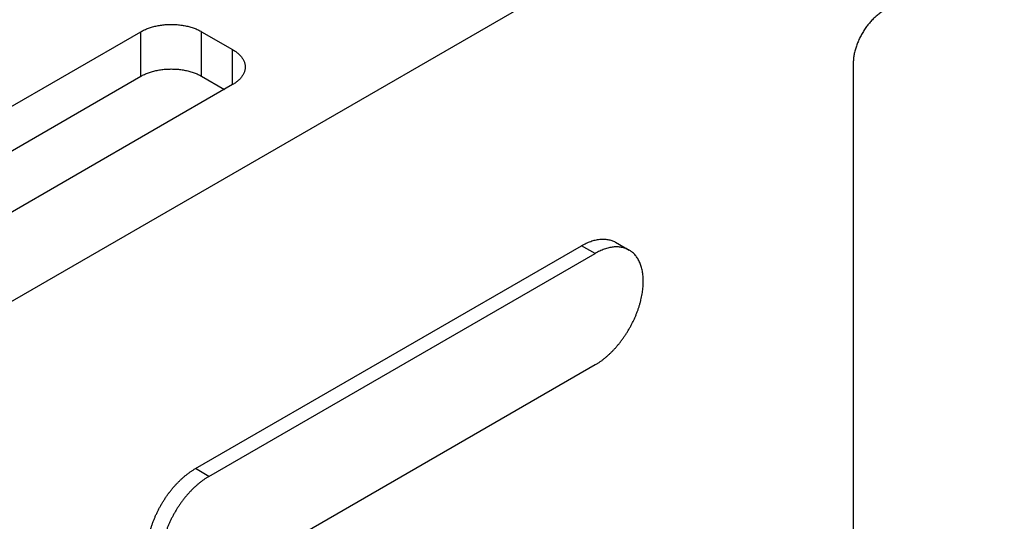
# Model space of a CAD drawing. Header units: inches. Extents: x 0 to 34, y 0 to 22.
# Tile 32 of 46: x 8 to 9.5, y 15.3 to 16.1. Entities that reach past the tile are written whole.
import ezdxf

# ---------------------------------------------------------------- set-up
doc = ezdxf.new("R2010")
doc.units = ezdxf.units.IN
doc.header["$LTSCALE"] = 1.87
doc.header["$MEASUREMENT"] = 0
doc.layers.get('0').update_dxf_attribs({"linetype": 'CONTINUOUS'})

msp = doc.modelspace()

# ---------------------------------------------------------------- linework, layer by layer
at = {"color": 7, "linetype": 'CONTINUOUS'}
for p, q in [((7.0292, 15.0965), (9.4517, 16.4952)), ((7.7455, 15.7959), (8.1867, 16.0506)), ((8.2758, 16.0506), (8.3211, 16.0245)), ((9.2304, 16.0041), (9.2304, 15.1587)), ((7.7575, 15.7375), (8.1867, 15.9853)), ((8.2758, 15.9853), (8.3091, 15.9661)), ((8.3211, 15.9731), (7.8798, 15.7183)), ((8.8823, 15.7421), (8.9021, 15.7306)), ((8.2666, 15.4105), (8.8323, 15.7371)), ((8.2864, 15.3991), (8.8521, 15.7257)), ((8.8521, 15.5624), (8.2864, 15.2358))]:
    msp.add_line(p, q, dxfattribs=at)
at = {"color": 9, "linetype": 'CONTINUOUS'}
for p, q in [((8.1867, 15.9853), (8.1867, 16.0506)), ((8.2758, 15.9853), (8.2758, 16.0506)), ((8.3211, 15.9731), (8.3211, 16.0245)), ((8.8521, 15.7257), (8.8323, 15.7371)), ((8.2864, 15.3991), (8.2666, 15.4105))]:
    msp.add_line(p, q, dxfattribs=at)
at = {"color": 7, "linetype": 'CONTINUOUS'}
for points, knots in [([(9.275, 16.0813), (9.2741, 16.0808), (9.2725, 16.0798), (9.2701, 16.0782), (9.2677, 16.0764), (9.2654, 16.0746), (9.263, 16.0725), (9.2607, 16.0704), (9.2584, 16.0681), (9.2562, 16.0657), (9.2541, 16.0632), (9.252, 16.0607), (9.2499, 16.058), (9.248, 16.0552), (9.2461, 16.0524), (9.2443, 16.0495), (9.2426, 16.0466), (9.241, 16.0436), (9.2395, 16.0405), (9.2381, 16.0374), (9.2368, 16.0343), (9.2356, 16.0312), (9.2345, 16.0281), (9.2336, 16.025), (9.2327, 16.0219), (9.232, 16.0188), (9.2314, 16.0158), (9.231, 16.0128), (9.2307, 16.0099), (9.2305, 16.007), (9.2304, 16.0051), (9.2304, 16.0041)], [0, 0, 0, 0, 0.030482, 0.061774, 0.093797, 0.126544, 0.159981, 0.19401, 0.228624, 0.263761, 0.299314, 0.335275, 0.371561, 0.408064, 0.444773, 0.481594, 0.518418, 0.555238, 0.591948, 0.62845, 0.664736, 0.700696, 0.736249, 0.771385, 0.805997, 0.840026, 0.873461, 0.906208, 0.938229, 0.969519, 1, 1, 1, 1]), ([(8.1867, 16.0506), (8.1876, 16.0511), (8.1893, 16.0521), (8.192, 16.0534), (8.1948, 16.0546), (8.1978, 16.0557), (8.2008, 16.0568), (8.2039, 16.0577), (8.2072, 16.0585), (8.2105, 16.0593), (8.2138, 16.0599), (8.2173, 16.0604), (8.2207, 16.0608), (8.2242, 16.0611), (8.2277, 16.0613), (8.2313, 16.0613), (8.2348, 16.0613), (8.2383, 16.0611), (8.2418, 16.0608), (8.2453, 16.0604), (8.2487, 16.0599), (8.2521, 16.0593), (8.2554, 16.0585), (8.2586, 16.0577), (8.2617, 16.0568), (8.2648, 16.0557), (8.2677, 16.0546), (8.2705, 16.0534), (8.2732, 16.0521), (8.275, 16.0511), (8.2758, 16.0506)], [0, 0, 0, 0, 0.031586, 0.064037, 0.097268, 0.131279, 0.166014, 0.201375, 0.23736, 0.273877, 0.310826, 0.348198, 0.385874, 0.423769, 0.461857, 0.5, 0.538143, 0.576231, 0.614126, 0.651802, 0.689174, 0.726123, 0.76264, 0.798625, 0.833986, 0.868721, 0.902732, 0.935963, 0.968414, 1, 1, 1, 1]), ([(8.3211, 16.0245), (8.3219, 16.024), (8.3235, 16.0231), (8.3258, 16.0215), (8.3279, 16.0199), (8.3299, 16.0182), (8.3317, 16.0164), (8.3333, 16.0146), (8.3347, 16.0127), (8.336, 16.0108), (8.3371, 16.0089), (8.338, 16.0069), (8.3387, 16.0049), (8.3392, 16.0029), (8.3395, 16.0008), (8.3395, 15.9995), (8.3395, 15.9988)], [0, 0, 0, 0, 0.085813, 0.169182, 0.249957, 0.32825, 0.404082, 0.477435, 0.548545, 0.617509, 0.684472, 0.749786, 0.813651, 0.876379, 0.938401, 1, 1, 1, 1]), ([(8.3395, 15.9988), (8.3395, 15.9981), (8.3395, 15.9967), (8.3392, 15.9947), (8.3387, 15.9927), (8.338, 15.9907), (8.3371, 15.9887), (8.336, 15.9867), (8.3347, 15.9848), (8.3333, 15.983), (8.3317, 15.9812), (8.3299, 15.9794), (8.3279, 15.9777), (8.3258, 15.9761), (8.3235, 15.9745), (8.3219, 15.9735), (8.3211, 15.9731)], [0, 0, 0, 0, 0.061599, 0.123621, 0.186349, 0.250214, 0.315528, 0.382491, 0.451455, 0.522565, 0.595918, 0.67175, 0.750043, 0.830818, 0.914187, 1, 1, 1, 1]), ([(8.1867, 15.9853), (8.1876, 15.9858), (8.1893, 15.9868), (8.192, 15.9881), (8.1948, 15.9893), (8.1978, 15.9904), (8.2008, 15.9915), (8.2039, 15.9924), (8.2072, 15.9932), (8.2105, 15.994), (8.2138, 15.9946), (8.2173, 15.9951), (8.2207, 15.9955), (8.2242, 15.9958), (8.2277, 15.9959), (8.2313, 15.996), (8.2348, 15.9959), (8.2383, 15.9958), (8.2418, 15.9955), (8.2453, 15.9951), (8.2487, 15.9946), (8.2521, 15.994), (8.2554, 15.9932), (8.2586, 15.9924), (8.2617, 15.9915), (8.2648, 15.9904), (8.2677, 15.9893), (8.2705, 15.9881), (8.2732, 15.9868), (8.275, 15.9858), (8.2758, 15.9853)], [0, 0, 0, 0, 0.031586, 0.064037, 0.097268, 0.131279, 0.166014, 0.201375, 0.23736, 0.273877, 0.310826, 0.348198, 0.385874, 0.423769, 0.461857, 0.5, 0.538143, 0.576231, 0.614126, 0.651802, 0.689174, 0.726123, 0.76264, 0.798625, 0.833986, 0.868721, 0.902732, 0.935963, 0.968414, 1, 1, 1, 1]), ([(8.8323, 15.7371), (8.8334, 15.7378), (8.8357, 15.739), (8.8391, 15.7407), (8.8425, 15.7422), (8.8459, 15.7435), (8.8492, 15.7445), (8.8525, 15.7454), (8.8557, 15.7461), (8.8589, 15.7465), (8.8621, 15.7468), (8.8651, 15.7468), (8.8681, 15.7466), (8.871, 15.7462), (8.8739, 15.7456), (8.8766, 15.7447), (8.8792, 15.7437), (8.8811, 15.7428), (8.8821, 15.7422), (8.8823, 15.7421)], [0, 0, 0, 0, 0.074059, 0.146338, 0.21673, 0.285172, 0.351811, 0.41665, 0.479666, 0.540943, 0.60068, 0.658932, 0.71578, 0.771482, 0.826241, 0.880204, 0.93357, 0.986685, 1, 1, 1, 1]), ([(8.9021, 15.7306), (8.9019, 15.7308), (8.9009, 15.7313), (8.899, 15.7323), (8.8964, 15.7333), (8.8937, 15.7341), (8.8908, 15.7347), (8.8879, 15.7352), (8.8849, 15.7353), (8.8819, 15.7353), (8.8787, 15.7351), (8.8755, 15.7346), (8.8723, 15.734), (8.869, 15.7331), (8.8657, 15.732), (8.8623, 15.7307), (8.8589, 15.7293), (8.8555, 15.7276), (8.8532, 15.7263), (8.8521, 15.7257)], [0, 0, 0, 0, 0.013297, 0.066399, 0.119831, 0.173772, 0.228484, 0.28422, 0.341106, 0.399301, 0.459035, 0.520368, 0.583353, 0.648169, 0.714827, 0.783286, 0.853657, 0.925931, 1, 1, 1, 1]), ([(8.8521, 15.5624), (8.8533, 15.5631), (8.8556, 15.5645), (8.859, 15.5667), (8.8624, 15.5691), (8.8657, 15.5718), (8.8691, 15.5745), (8.8724, 15.5775), (8.8756, 15.5806), (8.8788, 15.5838), (8.8819, 15.5872), (8.885, 15.5907), (8.888, 15.5944), (8.8909, 15.5981), (8.8937, 15.602), (8.8964, 15.6059), (8.899, 15.61), (8.9015, 15.6141), (8.9039, 15.6183), (8.9062, 15.6226), (8.9083, 15.6269), (8.9103, 15.6312), (8.9122, 15.6356), (8.9139, 15.64), (8.9155, 15.6444), (8.917, 15.6488), (8.9182, 15.6532), (8.9194, 15.6576), (8.9204, 15.662), (8.9212, 15.6663), (8.9218, 15.6705), (8.9223, 15.6747), (8.9227, 15.6788), (8.9228, 15.6829), (8.9228, 15.6868), (8.9227, 15.6906), (8.9223, 15.6944), (8.9218, 15.698), (8.9212, 15.7015), (8.9204, 15.7049), (8.9194, 15.7081), (8.9183, 15.7112), (8.917, 15.7141), (8.9155, 15.7168), (8.9139, 15.7194), (8.9122, 15.7218), (8.9103, 15.724), (8.9083, 15.7261), (8.9062, 15.7279), (8.9041, 15.7294), (8.9027, 15.7303), (8.9021, 15.7306)], [0, 0, 0, 0, 0.020002, 0.040482, 0.061402, 0.082738, 0.104499, 0.126638, 0.149113, 0.171931, 0.195047, 0.218404, 0.242002, 0.265804, 0.289746, 0.31381, 0.337976, 0.362178, 0.386377, 0.410569, 0.434692, 0.458691, 0.482571, 0.506279, 0.529753, 0.552996, 0.575969, 0.598617, 0.620924, 0.64288, 0.664433, 0.685557, 0.706261, 0.726506, 0.746263, 0.765554, 0.784356, 0.802647, 0.820455, 0.837784, 0.854623, 0.871002, 0.886957, 0.902495, 0.917653, 0.932492, 0.947043, 0.961351, 0.975497, 0.989532, 1, 1, 1, 1]), ([(8.2166, 15.2423), (8.216, 15.2426), (8.2146, 15.2435), (8.2125, 15.245), (8.2104, 15.2468), (8.2084, 15.2489), (8.2065, 15.2511), (8.2048, 15.2535), (8.2032, 15.2561), (8.2018, 15.2588), (8.2005, 15.2617), (8.1993, 15.2648), (8.1984, 15.268), (8.1975, 15.2714), (8.1969, 15.2749), (8.1964, 15.2785), (8.1961, 15.2822), (8.1959, 15.2861), (8.1959, 15.29), (8.1961, 15.2941), (8.1964, 15.2982), (8.1969, 15.3024), (8.1976, 15.3066), (8.1984, 15.3109), (8.1994, 15.3153), (8.2005, 15.3197), (8.2018, 15.3241), (8.2032, 15.3285), (8.2048, 15.3329), (8.2065, 15.3373), (8.2084, 15.3416), (8.2104, 15.346), (8.2126, 15.3503), (8.2148, 15.3546), (8.2172, 15.3588), (8.2197, 15.3629), (8.2223, 15.367), (8.225, 15.3709), (8.2278, 15.3748), (8.2307, 15.3785), (8.2337, 15.3822), (8.2368, 15.3857), (8.2399, 15.3891), (8.2431, 15.3923), (8.2464, 15.3954), (8.2497, 15.3984), (8.253, 15.4011), (8.2564, 15.4037), (8.2598, 15.4062), (8.2632, 15.4084), (8.2655, 15.4098), (8.2666, 15.4105)], [0, 0, 0, 0, 0.010479, 0.024503, 0.038639, 0.052962, 0.067516, 0.082338, 0.097504, 0.113051, 0.128998, 0.14537, 0.16222, 0.179549, 0.197347, 0.215643, 0.234449, 0.253739, 0.273492, 0.293736, 0.314445, 0.335575, 0.357115, 0.379071, 0.401394, 0.424031, 0.446993, 0.470249, 0.493736, 0.517417, 0.541299, 0.565326, 0.589431, 0.613606, 0.637831, 0.662039, 0.686175, 0.710249, 0.734212, 0.757998, 0.781581, 0.804961, 0.828078, 0.850875, 0.873361, 0.895508, 0.917263, 0.938593, 0.959519, 0.980001, 1, 1, 1, 1]), ([(8.2864, 15.3991), (8.2853, 15.3984), (8.283, 15.397), (8.2796, 15.3948), (8.2762, 15.3923), (8.2728, 15.3897), (8.2695, 15.3869), (8.2662, 15.384), (8.2629, 15.3809), (8.2597, 15.3776), (8.2566, 15.3743), (8.2535, 15.3707), (8.2505, 15.3671), (8.2476, 15.3633), (8.2448, 15.3595), (8.2421, 15.3555), (8.2395, 15.3515), (8.237, 15.3473), (8.2346, 15.3431), (8.2324, 15.3389), (8.2302, 15.3346), (8.2282, 15.3302), (8.2263, 15.3258), (8.2246, 15.3214), (8.223, 15.317), (8.2216, 15.3126), (8.2203, 15.3082), (8.2192, 15.3038), (8.2182, 15.2995), (8.2174, 15.2952), (8.2167, 15.291), (8.2162, 15.2868), (8.2159, 15.2826), (8.2157, 15.2786), (8.2157, 15.2747), (8.2159, 15.2708), (8.2162, 15.2671), (8.2167, 15.2635), (8.2173, 15.26), (8.2182, 15.2566), (8.2191, 15.2534), (8.2203, 15.2503), (8.2216, 15.2474), (8.223, 15.2446), (8.2246, 15.2421), (8.2263, 15.2397), (8.2282, 15.2374), (8.2302, 15.2354), (8.2323, 15.2335), (8.2344, 15.232), (8.2358, 15.2312), (8.2364, 15.2308)], [0, 0, 0, 0, 0.020002, 0.040482, 0.061402, 0.082738, 0.104499, 0.126638, 0.149113, 0.171931, 0.195047, 0.218404, 0.242002, 0.265804, 0.289746, 0.31381, 0.337976, 0.362178, 0.386377, 0.410569, 0.434692, 0.458691, 0.482571, 0.506279, 0.529753, 0.552996, 0.575969, 0.598617, 0.620924, 0.64288, 0.664433, 0.685557, 0.706261, 0.726506, 0.746263, 0.765554, 0.784356, 0.802647, 0.820455, 0.837784, 0.854623, 0.871002, 0.886957, 0.902495, 0.917653, 0.932492, 0.947043, 0.961351, 0.975497, 0.989532, 1, 1, 1, 1])]:
    msp.add_open_spline(points, degree=3, knots=knots, dxfattribs=at)

doc.saveas('drawing.dxf')
